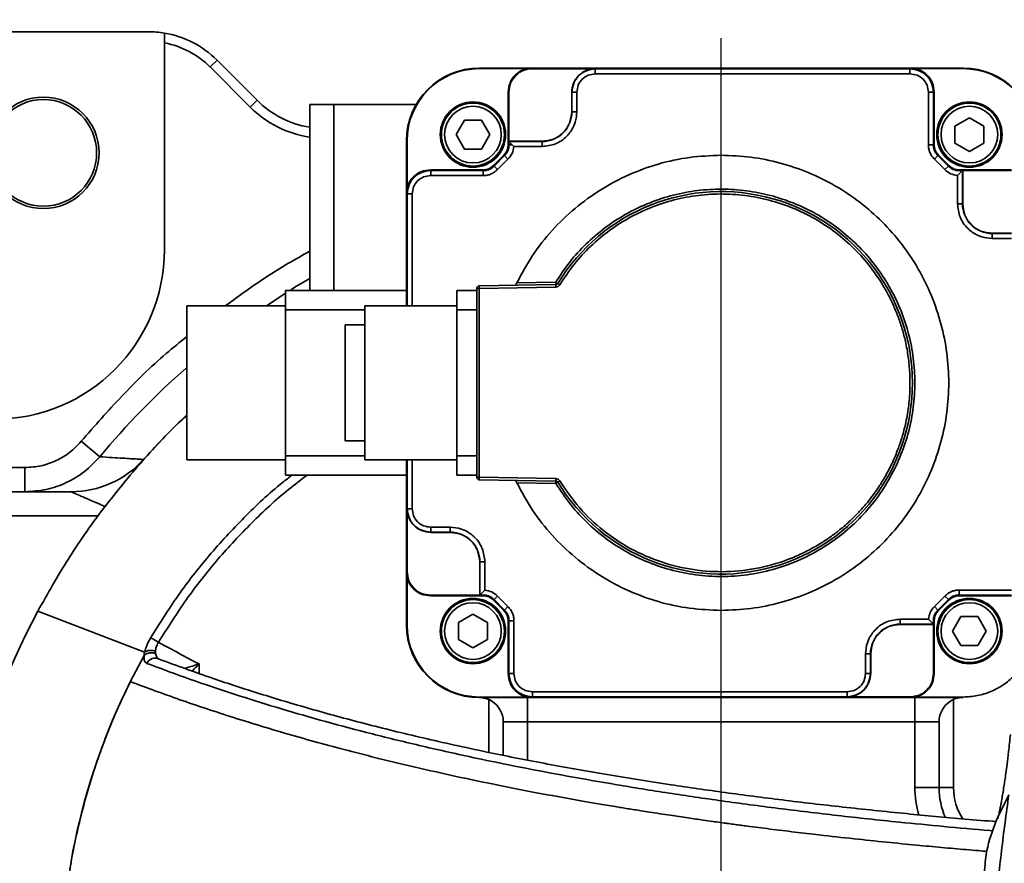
# Model space of a CAD drawing. Header units: millimetres. Extents: x -8713 to 3261, y -18743 to -8704.
# Tile 6 of 133: x -4370 to -4167, y -14934 to -14760. Entities that reach past the tile are written whole.
import ezdxf

# ---------------------------------------------------------------- set-up
doc = ezdxf.new("R2010")
doc.units = ezdxf.units.MM
doc.header["$LTSCALE"] = 10
doc.header["$PDSIZE"] = -1
doc.linetypes.add('CENTER', pattern=[50.8, 31.75, -6.35, 6.35, -6.35])
doc.layers.get('Defpoints').update_dxf_attribs({"true_color": 0x5e5e5e})
doc.layers.add('2细线层', color=4, linetype='Continuous', lineweight=13)
doc.layers.add('细实线层', color=7, linetype='Continuous')
doc.dimstyles.new('ISO-25', dxfattribs={"dimscale": 20, "dimtxt": 4, "dimasz": 3.05, "dimexe": 3, "dimexo": 0.625, "dimtad": 1, "dimdec": 0, "dimtxsty": 'Standard', "dimcen": 2.5, "dimclrd": 1, "dimclre": 1, "dimclrt": 4, "dimadec": 1, "dimazin": 2, "dimtfac": 1, "dimtdec": 0, "dimtmove": 0, "dimatfit": 0, "dimfxl": 1, "dimarcsym": 0})

# ---------------------------------------------------------------- blocks, each defined once
blk = doc.blocks.new('*U86')
at = {"color": 0, "linetype": 'CENTER', "transparency": 16777216}
blk.add_line((0, 12.3), (0, 193.68), dxfattribs=at)
blk = doc.blocks.new('A$C478771F7')
at = {"layer": '细实线层', "linetype": 'Continuous', "lineweight": 35}
for p, q in [((-118.28, 195), (-170, 195)), ((-115, 150), (-115, 192.7)), ((-104.14, 189.14), (-105.56, 187.73)), ((-104.14, 189.14), (-95.86, 180.86)), ((-97.27, 179.44), (-105.56, 187.73)), ((50, 187.5), (-50, 187.5)), ((-39.57, 187.39), (-50, 187.39)), ((-39, 187.38), (-39, 187.5)), ((39, 187.5), (-39, 187.5)), ((-26, 187.38), (-39, 187.38)), ((-26, 187.33), (-26, 187.38)), ((-26, 186.31), (-26, 187.33)), ((39, 187.33), (-26, 187.33)), ((39, 187.5), (39, 187.33)), ((39, 187.33), (39, 186.31)), ((50, 187.39), (39.57, 187.39)), ((39, 186.31), (-26, 186.31)), ((-44, 171.67), (-44, 182.5)), ((-44, 182.5), (-43.88, 182.5)), ((-43.88, 172.38), (-43.88, 182.5)), ((-30.88, 182.5), (-30.83, 182.5)), ((-30.88, 182.5), (-30.88, 178.5)), ((-30.83, 178.5), (-30.83, 182.5)), ((-30.83, 182.5), (-29.81, 182.5)), ((-29.81, 178.5), (-29.81, 182.5)), ((42.81, 182.5), (42.81, 171.67)), ((42.81, 182.5), (43.83, 182.5)), ((43.83, 171.67), (43.83, 182.5)), ((43.83, 182.5), (44, 182.5)), ((44, 171.67), (44, 182.5)), ((-95.86, 180.86), (-97.27, 179.44)), ((-85, 141.55), (-85, 180)), ((-85, 180), (-80, 180)), ((-62.99, 180), (-80, 180)), ((-80, 180), (-80, 141.55)), ((-30.88, 178.5), (-30.83, 178.5)), ((-29.81, 178.5), (-30.83, 178.5)), ((48.27, 175.5), (51.27, 177.23)), ((51.27, 177.23), (54.27, 175.5)), ((-54.73, 173.77), (-53, 176.77)), ((-53, 176.77), (-49.53, 176.77)), ((-49.53, 176.77), (-47.8, 173.77)), ((48.27, 172.03), (48.27, 175.5)), ((54.27, 175.5), (54.27, 172.03)), ((-53, 170.77), (-54.73, 173.77)), ((-47.8, 173.77), (-49.53, 170.77)), ((-65, 172.5), (-65, 161.68)), ((-64.89, 172.5), (-64.89, 162.07)), ((-44, 171.67), (-43.83, 171.67)), ((-43.83, 172.33), (-43.88, 172.38)), ((-37, 172.38), (-43.88, 172.38)), ((-43.83, 172.33), (-43.17, 171.67)), ((-37, 172.33), (-43.83, 172.33)), ((-43.83, 171.67), (-43.83, 172.33)), ((-43.17, 171.67), (-43.83, 171.67)), ((-42.82, 171.31), (-43.17, 171.67)), ((-42.82, 171.31), (-37, 171.31)), ((-37, 172.38), (-37, 172.33)), ((-37, 171.31), (-37, 172.33)), ((42.81, 171.67), (43.83, 171.67)), ((44, 171.67), (43.83, 171.67)), ((51.27, 170.3), (48.27, 172.03)), ((54.27, 172.03), (51.27, 170.3)), ((-49.53, 170.77), (-53, 170.77)), ((-44.88, 169.55), (-47.05, 167.38)), ((-46.92, 167.26), (-44.76, 169.42)), ((-44.76, 169.42), (-44.88, 169.55)), ((-44.04, 168.7), (-44.76, 169.42)), ((44.04, 168.7), (44.76, 169.42)), ((44.88, 169.55), (44.76, 169.42)), ((44.76, 169.42), (46.92, 167.26)), ((47.05, 167.38), (44.88, 169.55)), ((-46.92, 167.26), (-47.05, 167.38)), ((-46.2, 166.54), (-46.92, 167.26)), ((-46.2, 166.54), (-44.04, 168.7)), ((44.04, 168.7), (46.2, 166.54)), ((46.2, 166.54), (46.92, 167.26)), ((46.92, 167.26), (47.05, 167.38)), ((-60, 166.33), (-60, 166.5)), ((-49.17, 166.5), (-60, 166.5)), ((-60, 165.31), (-60, 166.33)), ((-60, 166.33), (-49.17, 166.33)), ((-60, 165.31), (-49.17, 165.31)), ((-49.17, 166.33), (-49.17, 166.5)), ((-49.17, 165.31), (-49.17, 166.33)), ((48.81, 165.32), (49.17, 165.67)), ((48.81, 165.32), (48.81, 159.5)), ((49.17, 166.5), (49.17, 166.33)), ((60, 166.5), (49.17, 166.5)), ((49.77, 166.32), (49.17, 166.33)), ((49.17, 165.67), (49.77, 166.32)), ((49.83, 166.33), (49.77, 166.32)), ((49.83, 166.33), (49.88, 166.38)), ((49.83, 166.33), (49.83, 159.5)), ((49.88, 166.38), (60, 166.38)), ((49.88, 166.38), (49.88, 159.5)), ((-65, 138.37), (-65, 161.5)), ((-65, 161.5), (-64.83, 161.5)), ((-64.83, 161.5), (-63.81, 161.5)), ((-64.83, 138.37), (-64.83, 161.5)), ((-63.81, 138.37), (-63.81, 161.5)), ((48.81, 159.5), (49.83, 159.5)), ((49.83, 159.5), (49.88, 159.5)), ((56, 153.33), (56, 153.38)), ((56, 153.38), (60, 153.38)), ((56, 152.31), (56, 153.33)), ((56, 153.33), (60, 153.33)), ((56, 152.31), (60, 152.31)), ((-34.17, 142.79), (-50.01, 142.51)), ((-50.01, 142.51), (-50, 142.01)), ((-34.18, 143.29), (-42.22, 143.14)), ((-93.95, 138.37), (-90.08, 140.92)), ((-65, 141.55), (-90, 141.55)), ((-50.5, 141.55), (-54.59, 141.55)), ((-50.5, 102.99), (-50.5, 142.01)), ((-50, 142.01), (-34.16, 142.29)), ((-50, 102.99), (-50, 142.01)), ((-90, 138.37), (-110.4, 138.37)), ((-54.59, 138.37), (-73.64, 138.37)), ((-90, 107.45), (-90, 137.55)), ((-90, 137.55), (-73.64, 137.55)), ((-54.59, 137.55), (-50.5, 137.55)), ((-54.59, 107.42), (-54.59, 137.55)), ((-73.64, 134.5), (-77.7, 134.5)), ((-77.7, 134.5), (-77.7, 110.5)), ((-128.36, 107.22), (-132.19, 110.42)), ((-73.64, 110.5), (-77.7, 110.5)), ((-119.33, 106.67), (-119.33, 106.67)), ((-110.4, 106.63), (-90, 106.63)), ((-73.64, 107.45), (-90, 107.45)), ((-73.64, 106.63), (-54.59, 106.63)), ((-65, 83.5), (-65, 106.63)), ((-64.83, 96.5), (-64.83, 106.63)), ((-63.81, 96.5), (-63.81, 106.63)), ((-50.5, 107.42), (-54.59, 107.42)), ((-143.8, 105), (-198, 105)), ((-143.8, 105), (-143.8, 100)), ((-65, 103.45), (-90, 103.45)), ((-50.5, 103.42), (-54.59, 103.42)), ((-50, 102.99), (-50.01, 102.49)), ((-34.17, 102.21), (-50.01, 102.49)), ((-34.16, 102.71), (-50, 102.99)), ((-42.22, 101.86), (-34.18, 101.71)), ((-134.24, 100), (-230, 100)), ((-134.24, 100), (-134.24, 100)), ((-64.88, 96.5), (-64.83, 96.5)), ((-64.88, 83.5), (-64.88, 96.5)), ((-63.81, 96.5), (-64.83, 96.5)), ((-230, 95), (-128.68, 95)), ((-56, 92.69), (-60, 92.69)), ((-60, 91.67), (-60, 92.69)), ((-56, 91.67), (-60, 91.67)), ((-60, 91.62), (-60, 91.67)), ((-60, 91.62), (-56, 91.62)), ((-56, 92.69), (-56, 91.67)), ((-56, 91.62), (-56, 91.67)), ((-49.83, 85.5), (-49.88, 85.5)), ((-49.88, 85.5), (-49.88, 78.62)), ((-48.81, 85.5), (-49.83, 85.5)), ((-49.83, 78.67), (-49.83, 85.5)), ((-48.81, 79.68), (-48.81, 85.5)), ((-65, 83.5), (-64.88, 83.5)), ((-65, 83.32), (-65, 72.5)), ((-64.89, 82.93), (-64.89, 72.5)), ((-49.17, 79.33), (-49.77, 78.68)), ((-48.81, 79.68), (-49.17, 79.33)), ((60, 79.69), (49.17, 79.69)), ((49.17, 79.69), (49.17, 78.67)), ((-60, 78.5), (-60, 78.62)), ((-49.88, 78.62), (-60, 78.62)), ((-60, 78.5), (-49.17, 78.5)), ((-49.88, 78.62), (-49.83, 78.67)), ((-49.77, 78.68), (-49.83, 78.67)), ((-49.17, 78.67), (-49.77, 78.68)), ((-49.17, 78.5), (-49.17, 78.67)), ((-46.92, 77.74), (-47.05, 77.62)), ((-47.05, 77.62), (-44.88, 75.45)), ((-46.2, 78.46), (-46.92, 77.74)), ((-44.76, 75.58), (-46.92, 77.74)), ((-44.04, 76.3), (-46.2, 78.46)), ((46.2, 78.46), (44.04, 76.3)), ((46.92, 77.74), (44.76, 75.58)), ((44.88, 75.45), (47.05, 77.62)), ((46.2, 78.46), (46.92, 77.74)), ((47.05, 77.62), (46.92, 77.74)), ((60, 78.67), (49.17, 78.67)), ((49.17, 78.67), (49.17, 78.5)), ((49.17, 78.5), (60, 78.5)), ((-119.09, 66.87), (-141.15, 75.34)), ((-44.88, 75.45), (-44.76, 75.58)), ((-44.04, 76.3), (-44.76, 75.58)), ((44.04, 76.3), (44.76, 75.58)), ((44.76, 75.58), (44.88, 75.45)), ((-54.27, 72.97), (-51.27, 74.7)), ((-51.27, 74.7), (-48.27, 72.97)), ((-43.83, 73.33), (-44, 73.33)), ((-44, 73.33), (-44, 62.5)), ((-42.81, 73.33), (-43.83, 73.33)), ((-43.83, 62.5), (-43.83, 73.33)), ((-42.81, 62.5), (-42.81, 73.33)), ((42.82, 73.69), (37, 73.69)), ((37, 73.69), (37, 72.67)), ((42.82, 73.69), (43.17, 73.33)), ((43.17, 73.33), (43.82, 72.73)), ((43.82, 72.73), (43.83, 73.33)), ((44, 73.33), (43.83, 73.33)), ((44, 73.33), (44, 62.5)), ((47.8, 71.23), (49.53, 74.23)), ((49.53, 74.23), (53, 74.23)), ((53, 74.23), (54.73, 71.23)), ((-54.27, 69.5), (-54.27, 72.97)), ((-48.27, 72.97), (-48.27, 69.5)), ((43.83, 72.67), (37, 72.67)), ((37, 72.67), (37, 72.62)), ((37, 72.62), (43.88, 72.62)), ((43.83, 72.67), (43.82, 72.73)), ((43.88, 72.62), (43.83, 72.67)), ((43.88, 72.62), (43.88, 62.5)), ((49.53, 68.23), (47.8, 71.23)), ((54.73, 71.23), (53, 68.23)), ((-51.27, 67.77), (-54.27, 69.5)), ((-48.27, 69.5), (-51.27, 67.77)), ((53, 68.23), (49.53, 68.23)), ((-122.05, 60.78), (-119.21, 66.17)), ((-116.85, 67.08), (-116.84, 66.62)), ((29.81, 66.5), (29.81, 62.5)), ((29.81, 66.5), (30.83, 66.5)), ((30.83, 66.5), (30.83, 62.5)), ((30.83, 66.5), (30.88, 66.5)), ((30.88, 66.5), (30.88, 62.5)), ((-107.83, 64.43), (-107.83, 62.48)), ((-44, 62.5), (-43.83, 62.5)), ((-42.81, 62.5), (-43.83, 62.5)), ((30.83, 62.5), (29.81, 62.5)), ((30.88, 62.5), (30.83, 62.5)), ((44, 62.5), (43.88, 62.5)), ((-50, 57.61), (-39.57, 57.61)), ((-50, 57.5), (50, 57.5)), ((-48, 46.17), (-48, 57.09)), ((-40, 57.5), (-40, 52.5)), ((26, 58.69), (-39, 58.69)), ((-39, 57.67), (-39, 58.69)), ((26, 57.67), (-39, 57.67)), ((-39, 57.5), (-39, 57.67)), ((-39, 57.5), (39, 57.5)), ((26, 58.69), (26, 57.67)), ((26, 57.62), (26, 57.67)), ((39, 57.62), (26, 57.62)), ((39, 57.5), (39, 57.62)), ((39.57, 57.61), (50, 57.61)), ((40, 57.5), (40, 52.5)), ((48, 57.11), (48, 38.89)), ((-40, 52.5), (-45, 52.5)), ((-45, 45.58), (-45, 52.5)), ((40, 52.5), (-40, 52.5)), ((-40, 52.5), (-40, 44.59)), ((45, 52.5), (40, 52.5)), ((40, 38.89), (40, 52.5)), ((45, 52.5), (45, 38.89)), ((40, 38.89), (45, 38.89)), ((48, 38.89), (45, 38.89))]:
    blk.add_line(p, q, dxfattribs=at)
at = {"layer": '细实线层', "linetype": 'Continuous', "lineweight": 35, "flags": 128}
for points in [[(-88.86, 141.7), (-87.69, 142.43), (-85, 144.05)], [(-110.44, 115.85), (-114.15, 112.19), (-119.33, 106.67)], [(-117.84, 69.87), (-117.73, 69.81), (-117.59, 69.72), (-117.42, 69.62), (-117.21, 69.5), (-116.99, 69.36), (-116.74, 69.22), (-116.49, 69.07), (-116.23, 68.91)]]:
    blk.add_lwpolyline(points, dxfattribs=at)
at = {"layer": '细实线层', "linetype": 'Continuous', "lineweight": 35}
for centre, radius in [((-140, 170), 11.5), ((-140, 170), 11), ((-51.27, 173.77), 6.75), ((-51.27, 173.77), 6.5), ((-51.27, 173.77), 5.85), ((51.27, 173.77), 6.75), ((51.27, 173.77), 6.5), ((51.27, 173.77), 5.85), ((-51.27, 71.23), 6.75), ((-51.27, 71.23), 6.5), ((51.27, 71.23), 6.75), ((51.27, 71.23), 6.5), ((-51.27, 71.23), 5.85), ((51.27, 71.23), 5.85)]:
    blk.add_circle(centre, radius, dxfattribs=at)
for centre, radius, start, end in [((-118.28, 175), 20, 80.5484, 90), ((-118.28, 175), 20, 45, 80.5484), ((-118.28, 175), 18, 45, 79.4869), ((-50, 172.5), 15, 90, 180), ((-50, 172.5), 14.89, 90, 180), ((39, 182.5), 4.83, 360, 90), ((50, 172.5), 15, 0, 90), ((50, 172.5), 14.89, 360, 90), ((-81.72, 195), 22, 225, 261.4145), ((-81.72, 195), 20, 225, 260.5484), ((-37, 178.5), 6.17, 270, 360), ((-47, 171.67), 3, 315, 0), ((47, 171.67), 3, 180, 225), ((-60, 161.5), 4.83, 90, 180), ((0, 122.5), 39.5, 211.3071, 148.6929), ((56, 159.5), 6.17, 180, 270), ((-150, 150), 35, 270, 0), ((0, 0), 167.26, 131.3518, 140.1275), ((-134.24, 120), 20, 270.0015, 318.2042), ((-134.24, 120), 20, 270.0003, 318.2092), ((-56, 85.5), 6.17, 360, 90), ((49.17, 75.5), 3, 90, 135), ((0, 0), 160, 151.9076, 212.8945), ((-47, 73.33), 3, 360, 45), ((47, 73.33), 3, 135, 180), ((-50, 72.5), 15, 180, 270), ((-50, 72.5), 14.89, 180, 270), ((37, 66.5), 6.17, 90, 180), ((-116.94, 63.74), 1.9, 62.5098, 154.5548), ((-39, 62.5), 4.83, 180, 270), ((0, 0), 136.34, 153.5274, 182.8696), ((-50, 52.5), 5, 0, 57.9608), ((50, 52.5), 5, 122.0392, 180), ((60, 38.89), 20, 180, 196.3095), ((60, 38.89), 15, 180, 204.3147), ((60, 38.89), 12, 179.9986, 212.9484)]:
    blk.add_arc(centre, radius, start, end, dxfattribs=at)
for points, knots in [([(-115, 192.7), (-115, 192.93), (-115, 193.39), (-115, 194.01), (-115, 194.46), (-115, 194.7), (-115, 194.72), (-115, 194.73)], [0, 0, 0, 0, 0.2189816, 0.4380359, 0.6550983, 0.8689744, 1, 1, 1, 1]), ([(-44, 182.5), (-43.92, 183.16), (-43.77, 184.47), (-42.62, 186.12), (-40.97, 187.27), (-39.66, 187.42), (-39, 187.5)], [0, 0, 0, 0, 0.2499934, 0.4999911, 0.7499933, 1, 1, 1, 1]), ([(-37, 171.31), (-36.06, 171.41), (-34.18, 171.63), (-32.4, 172.88), (-31.36, 174), (-30.7, 174.94), (-29.98, 176.48), (-29.87, 177.77), (-29.81, 178.5)], [0, 0, 0, 0, 0.249499, 0.498998, 0.555212, 0.657549, 0.805877, 1, 1, 1, 1]), ([(-44.04, 168.7), (-43.72, 169.08), (-43.08, 169.84), (-42.91, 170.82), (-42.82, 171.31)], [0, 0, 0, 0, 0.500001, 1, 1, 1, 1]), ([(47.05, 167.38), (47.19, 167.25), (47.49, 166.99), (48.01, 166.71), (48.58, 166.53), (48.97, 166.51), (49.17, 166.5)], [0, 0, 0, 0, 0.25, 0.5, 0.75, 1, 1, 1, 1]), ([(-65, 161.5), (-64.92, 162.16), (-64.77, 163.47), (-63.62, 165.12), (-61.97, 166.27), (-60.66, 166.42), (-60, 166.5)], [0, 0, 0, 0, 0.25, 0.5, 0.75, 1, 1, 1, 1]), ([(36.15, 105.37), (36.81, 106.92), (38.15, 110.03), (39.39, 114.95), (40.03, 119.99), (40.03, 125.06), (39.39, 130.09), (38.11, 135), (36.23, 139.71), (33.76, 144.15), (30.76, 148.24), (27.27, 151.92), (23.33, 155.12), (19.04, 157.81), (14.42, 159.93), (9.58, 161.44), (4.59, 162.35), (-0.48, 162.6), (-5.53, 162.23), (-10.51, 161.21), (-15.31, 159.57), (-19.86, 157.35), (-24.1, 154.56), (-27.95, 151.26), (-31.39, 147.52), (-33.25, 144.7), (-34.18, 143.29)], [0, 0, 0, 0, 0.041748, 0.083426, 0.124961, 0.166803, 0.208339, 0.250024, 0.291765, 0.333308, 0.375122, 0.416683, 0.458307, 0.500106, 0.541612, 0.583428, 0.62503, 0.666605, 0.708435, 0.74995, 0.791719, 0.833372, 0.87492, 0.916761, 0.958288, 1, 1, 1, 1]), ([(-33.32, 142.77), (-32.38, 144.19), (-30.49, 147.05), (-26.98, 150.81), (-23.05, 154.1), (-18.7, 156.86), (-14.03, 159.01), (-9.12, 160.54), (-4.05, 161.4), (1.08, 161.6), (6.19, 161.12), (11.2, 159.97), (16.02, 158.19), (20.54, 155.78), (24.72, 152.81), (28.48, 149.32), (31.74, 145.35), (34.02, 141.71), (35.53, 138.65), (36.51, 136.29), (37.34, 133.87), (37.92, 131.71), (38.32, 129.82), (38.59, 128.23), (38.8, 126.62), (38.93, 125.01), (39, 123.31), (39, 121.55), (38.92, 119.72), (38.75, 117.91), (38.49, 116.1), (38.18, 114.46), (37.83, 112.97), (37.54, 111.9), (37.29, 111.06), (37.11, 110.52), (36.98, 110.12), (36.91, 109.91), (36.77, 109.49), (36.47, 108.67), (35.94, 107.32), (35.5, 106.34), (35.24, 105.8)], [0, 0, 0, 0, 0.0433303, 0.0864762, 0.1298718, 0.1729662, 0.2163582, 0.2597286, 0.3029654, 0.3463255, 0.3893985, 0.4327493, 0.4760128, 0.5192, 0.5622935, 0.6053807, 0.6489253, 0.6921118, 0.7136909, 0.7353418, 0.7569237, 0.7784024, 0.7920592, 0.8057009, 0.8193515, 0.8330352, 0.8467756, 0.8623001, 0.8777325, 0.8931064, 0.9084557, 0.9238146, 0.9354533, 0.9471482, 0.9520615, 0.9576555, 0.9614405, 0.9626265, 0.9633415, 0.9727579, 0.9847333, 1, 1, 1, 1]), ([(48.81, 159.5), (48.91, 158.56), (49.13, 156.68), (50.38, 154.9), (51.5, 153.86), (52.44, 153.2), (53.98, 152.48), (55.27, 152.37), (56, 152.31)], [0, 0, 0, 0, 0.249499, 0.498998, 0.555212, 0.657549, 0.805877, 1, 1, 1, 1]), ([(-102.43, 138.37), (-99.62, 140.44), (-94.02, 144.55), (-88, 147.99), (-85, 149.7)], [0, 0, 0, 0, 0.5026281, 1, 1, 1, 1]), ([(-42.47, 142.64), (-42.47, 142.64), (-42.46, 142.65), (-42.45, 142.68), (-42.4, 142.78), (-42.32, 142.94), (-42.26, 143.08), (-42.22, 143.14)], [0, 0, 0, 0, 0.116844, 0.232624, 0.469092, 0.730654, 1, 1, 1, 1]), ([(-33.75, 143.03), (-33.77, 142.99), (-33.82, 142.92), (-33.92, 142.85), (-34.04, 142.8), (-34.13, 142.79), (-34.17, 142.79)], [0, 0, 0, 0, 0.25, 0.5, 0.75, 1, 1, 1, 1]), ([(-34.16, 142.29), (-34.16, 142.35), (-34.16, 142.48), (-34.16, 142.65), (-34.17, 142.76), (-34.17, 142.78), (-34.17, 142.79)], [0, 0, 0, 0, 0.25, 0.5, 0.750001, 1, 1, 1, 1]), ([(-34.16, 142.29), (-34.07, 142.29), (-33.91, 142.31), (-33.67, 142.41), (-33.47, 142.56), (-33.37, 142.7), (-33.32, 142.77)], [0, 0, 0, 0, 0.249865, 0.499991, 0.749865, 1, 1, 1, 1]), ([(-33.75, 143.03), (-33.74, 143.02), (-33.73, 143.01), (-33.63, 142.95), (-33.49, 142.87), (-33.38, 142.8), (-33.32, 142.77)], [0, 0, 0, 0, 0.249999, 0.5, 0.75, 1, 1, 1, 1]), ([(-132.19, 110.42), (-129.42, 113.58), (-123.87, 119.91), (-116.52, 127.09), (-111.83, 130.89), (-110.4, 132.05)], [0, 0, 0, 0, 0.41047, 0.820932, 1, 1, 1, 1]), ([(-141.15, 75.34), (-139.13, 78.94), (-135.08, 86.13), (-127.98, 96.29), (-120.13, 105.85), (-114.2, 112.31), (-110.77, 115.42), (-110.4, 115.75)], [0, 0, 0, 0, 0.24264, 0.485279, 0.727919, 0.970558, 1, 1, 1, 1]), ([(-132.19, 110.42), (-132.95, 109.62), (-134.48, 108.02), (-137.35, 106.34), (-140.49, 105.21), (-142.69, 105.07), (-143.8, 105)], [0, 0, 0, 0, 0.25066, 0.499937, 0.74927, 1, 1, 1, 1]), ([(-128.36, 107.22), (-129.38, 106.16), (-131.4, 104.02), (-135.22, 101.77), (-139.4, 100.28), (-142.33, 100.09), (-143.8, 100)], [0, 0, 0, 0, 0.249992, 0.499817, 0.749969, 1, 1, 1, 1]), ([(-119.33, 106.67), (-119.45, 106.68), (-119.7, 106.69), (-120.6, 106.75), (-121.89, 106.83), (-123.61, 106.94), (-125.71, 107.06), (-127.47, 107.17), (-128.36, 107.22)], [0, 0, 0, 0, 0.164655, 0.331315, 0.499997, 0.662315, 0.828977, 1, 1, 1, 1]), ([(35.24, 105.8), (34.78, 104.87), (33.96, 103.24), (32.65, 101.13), (31.44, 99.39), (30.24, 97.84), (29.15, 96.57), (28.21, 95.56), (27.38, 94.71), (26.43, 93.81), (25.38, 92.87), (23.99, 91.73), (22.27, 90.45), (20, 88.98), (17.43, 87.56), (13.4, 85.75), (7.97, 84.11), (1.11, 83.31), (-5.74, 83.72), (-12.43, 85.32), (-18.73, 88.05), (-24.43, 91.87), (-29.47, 96.56), (-32.04, 100.34), (-33.32, 102.23)], [0, 0, 0, 0, 0.036978, 0.065313, 0.08862, 0.112978, 0.135173, 0.148624, 0.162202, 0.177751, 0.195182, 0.212653, 0.242159, 0.27175, 0.309355, 0.346888, 0.429675, 0.511131, 0.592658, 0.673943, 0.75571, 0.836833, 0.918431, 1, 1, 1, 1]), ([(-34.18, 101.71), (-33.18, 100.22), (-31.21, 97.22), (-27.49, 93.29), (-23.34, 89.86), (-18.75, 87.02), (-13.82, 84.84), (-8.64, 83.32), (-3.31, 82.52), (2.08, 82.43), (7.44, 83.07), (12.66, 84.43), (17.66, 86.47), (22.33, 89.17), (26.6, 92.46), (30.38, 96.31), (33.66, 100.6), (35.32, 103.78), (36.15, 105.37)], [0, 0, 0, 0, 0.062559, 0.124886, 0.187644, 0.249928, 0.312602, 0.375042, 0.437445, 0.500149, 0.562427, 0.62517, 0.687514, 0.750036, 0.812634, 0.874945, 0.937707, 1, 1, 1, 1]), ([(-117.84, 69.87), (-116, 72.81), (-112.3, 78.69), (-105.82, 86.99), (-98.58, 94.76), (-92.78, 100.26), (-89.27, 102.94), (-88.61, 103.45)], [0, 0, 0, 0, 0.23259, 0.465172, 0.704488, 0.943817, 1, 1, 1, 1]), ([(-85.51, 103.45), (-86.81, 102.47), (-90.84, 99.43), (-97.04, 93.64), (-104.12, 86.07), (-110.61, 77.85), (-114.35, 71.89), (-116.23, 68.91)], [0, 0, 0, 0, 0.105043, 0.325602, 0.54615, 0.773071, 1, 1, 1, 1]), ([(-50.01, 102.49), (-50.07, 102.5), (-50.2, 102.52), (-50.36, 102.63), (-50.48, 102.8), (-50.49, 102.93), (-50.5, 102.99)], [0, 0, 0, 0, 0.25, 0.5, 0.75, 1, 1, 1, 1]), ([(-42.22, 101.86), (-42.26, 101.93), (-42.32, 102.06), (-42.4, 102.23), (-42.45, 102.32), (-42.46, 102.35), (-42.47, 102.36), (-42.47, 102.36)], [0, 0, 0, 0, 0.2783559, 0.5385382, 0.7755698, 0.8875488, 1, 1, 1, 1]), ([(-34.17, 102.21), (-34.17, 102.22), (-34.17, 102.24), (-34.16, 102.35), (-34.16, 102.52), (-34.16, 102.65), (-34.16, 102.71)], [0, 0, 0, 0, 0.25, 0.5, 0.75, 1, 1, 1, 1]), ([(-34.17, 102.21), (-34.13, 102.21), (-34.04, 102.2), (-33.92, 102.15), (-33.82, 102.08), (-33.77, 102.01), (-33.75, 101.97)], [0, 0, 0, 0, 0.25, 0.5, 0.75, 1, 1, 1, 1]), ([(-33.32, 102.23), (-33.37, 102.3), (-33.47, 102.44), (-33.67, 102.59), (-33.91, 102.69), (-34.07, 102.71), (-34.16, 102.71)], [0, 0, 0, 0, 0.249865, 0.499991, 0.749865, 1, 1, 1, 1]), ([(-134.24, 100), (-134.21, 99.99), (-134.16, 99.96), (-133.62, 99.73), (-132.7, 99.32), (-131.54, 98.81), (-130.44, 98.33), (-129.32, 97.84), (-128.22, 97.37), (-127.56, 97.09), (-127.23, 96.96)], [0, 0, 0, 0, 0.073556, 0.155179, 0.359795, 0.476643, 0.613017, 0.769553, 0.884431, 1, 1, 1, 1]), ([(-48.81, 85.5), (-48.91, 86.44), (-49.13, 88.32), (-50.26, 89.94), (-50.96, 90.63), (-51.07, 90.74), (-51.43, 91.07), (-52.27, 91.7), (-53.84, 92.49), (-55.21, 92.62), (-56, 92.69)], [0, 0, 0, 0, 0.249551, 0.499102, 0.503766, 0.511994, 0.539141, 0.636116, 0.789837, 1, 1, 1, 1]), ([(-47.05, 77.62), (-47.19, 77.75), (-47.49, 78.01), (-48.01, 78.29), (-48.58, 78.47), (-48.97, 78.49), (-49.17, 78.5)], [0, 0, 0, 0, 0.25, 0.5, 0.75, 1, 1, 1, 1]), ([(37, 73.69), (36.06, 73.59), (34.18, 73.37), (32.56, 72.24), (31.87, 71.54), (31.76, 71.43), (31.43, 71.07), (30.8, 70.23), (30.01, 68.66), (29.88, 67.29), (29.81, 66.5)], [0, 0, 0, 0, 0.249551, 0.499102, 0.503766, 0.511994, 0.539141, 0.636116, 0.789837, 1, 1, 1, 1]), ([(-119.09, 66.87), (-118.97, 67.31), (-118.73, 68.19), (-118.2, 69.26), (-117.89, 69.8), (-117.84, 69.87)], [0, 0, 0, 0, 0.462433, 0.927117, 1, 1, 1, 1]), ([(-116.23, 68.91), (-116.25, 68.87), (-116.45, 68.55), (-116.75, 67.9), (-116.82, 67.35), (-116.85, 67.08)], [0, 0, 0, 0, 0.071971, 0.531407, 1, 1, 1, 1]), ([(-116.23, 68.91), (-114.81, 68.15), (-112.01, 66.65), (-109.21, 65.16), (-107.83, 64.43)], [0, 0, 0, 0, 0.508222, 1, 1, 1, 1]), ([(-119.21, 66.17), (-119.21, 66.17), (-119.19, 66.39), (-119.14, 66.63), (-119.09, 66.87)], [0, 0, 0, 0, 0.000595, 1, 1, 1, 1]), ([(-118.66, 64.55), (-118.84, 64.68), (-119.22, 64.95), (-119.21, 65.75), (-119.21, 66.17)], [0, 0, 0, 0, 0.4839942, 1, 1, 1, 1]), ([(-116.84, 66.62), (-116.77, 66.33), (-116.63, 65.78), (-116.25, 65.54), (-116.06, 65.42)], [0, 0, 0, 0, 0.5102671, 1, 1, 1, 1]), ([(-116.06, 65.42), (-112.41, 64.09), (-105.84, 61.68), (-95.37, 58.27), (-85.02, 55.17), (-73.83, 52.12), (-61.72, 49.14), (-49.33, 46.4), (-36.76, 43.9), (-24.11, 41.64), (-11.55, 39.63), (0.74, 37.86), (12.57, 36.33), (25.04, 34.87), (37.68, 33.56), (48.29, 32.56), (54.67, 32.05), (56.81, 31.88)], [0, 0, 0, 0, 0.102253, 0.184384, 0.266607, 0.348822, 0.430969, 0.513036, 0.581385, 0.649766, 0.718092, 0.770952, 0.823886, 0.876799, 0.929628, 0.976377, 1, 1, 1, 1]), ([(56.15, 29.97), (55.93, 29.99), (52.46, 30.27), (45.99, 30.87), (35.39, 31.89), (23.91, 33.13), (11.72, 34.6), (0.12, 36.14), (-11.01, 37.77), (-21.68, 39.49), (-31.91, 41.28), (-41.59, 43.11), (-51.6, 45.17), (-61.82, 47.45), (-72.12, 49.97), (-81.79, 52.53), (-90.9, 55.15), (-99.46, 57.81), (-108.87, 60.93), (-115, 63.2), (-118.66, 64.55)], [0, 0, 0, 0, 0.002325, 0.03759, 0.072856, 0.123869, 0.174957, 0.226065, 0.277104, 0.330079, 0.383098, 0.43613, 0.489123, 0.55699, 0.624884, 0.692762, 0.761261, 0.829776, 0.898281, 1, 1, 1, 1]), ([(-110.77, 63.53), (-110.71, 63.55), (-110.36, 63.66), (-109.45, 63.93), (-108.52, 64.22), (-107.95, 64.39), (-107.84, 64.43), (-107.83, 64.43)], [0, 0, 0, 0, 0.082982, 0.456476, 0.897485, 0.995558, 1, 1, 1, 1]), ([(-107.83, 64.43), (-107.84, 64.42), (-107.92, 64.34), (-108.34, 63.93), (-108.84, 63.42), (-109.21, 63.06), (-109.27, 62.99)], [0, 0, 0, 0, 0.007002, 0.161598, 0.856829, 1, 1, 1, 1]), ([(-44, 62.5), (-43.92, 61.84), (-43.77, 60.53), (-42.62, 58.88), (-40.97, 57.73), (-39.66, 57.58), (-39, 57.5)], [0, 0, 0, 0, 0.25, 0.5, 0.75, 1, 1, 1, 1]), ([(39, 57.5), (39.66, 57.58), (40.97, 57.73), (42.62, 58.88), (43.77, 60.53), (43.92, 61.84), (44, 62.5)], [0, 0, 0, 0, 0.250007, 0.500009, 0.750006, 1, 1, 1, 1]), ([(-136.17, -6.83), (-136.26, -4.24), (-136.43, 0.95), (-136.08, 9.89), (-135.01, 19.96), (-132.87, 31.16), (-129.77, 42.24), (-126.13, 52.17), (-123.26, 58.22), (-122.04, 60.78)], [0, 0, 0, 0, 0.1112461, 0.2228628, 0.3844544, 0.5460478, 0.7122233, 0.8783966, 1, 1, 1, 1]), ([(54.93, 25.73), (54.33, 25.78), (52.88, 25.9), (50.59, 26.09), (48.05, 26.31), (45.5, 26.54), (42.94, 26.78), (39.14, 27.13), (33.93, 27.65), (27.19, 28.35), (20.9, 29.05), (15.12, 29.72), (10.17, 30.33), (6.7, 30.78), (4.74, 31.03), (4.12, 31.12), (3.49, 31.2), (2.86, 31.28), (2.23, 31.37), (1.58, 31.46), (0.77, 31.57), (-0.34, 31.72), (-1.9, 31.93), (-4.11, 32.24), (-7.04, 32.67), (-10.75, 33.21), (-13.98, 33.71), (-16.44, 34.09), (-17.93, 34.33), (-19.28, 34.55), (-20.59, 34.76), (-22.06, 35), (-23.66, 35.27), (-25.4, 35.56), (-27.04, 35.84), (-28.61, 36.12), (-30.09, 36.38), (-34.07, 37.08), (-40.25, 38.24), (-48.25, 39.83), (-55.67, 41.41), (-62.78, 43.01), (-69.66, 44.65), (-76.3, 46.33), (-82.64, 48.02), (-90.95, 50.35), (-100.85, 53.36), (-111.95, 57.05), (-118.68, 59.53), (-122.04, 60.78)], [0, 0, 0, 0, 0.0065, 0.015706, 0.025026, 0.034462, 0.044014, 0.053683, 0.077389, 0.10367, 0.132562, 0.153084, 0.174778, 0.194854, 0.197552, 0.200266, 0.202996, 0.205742, 0.208505, 0.211283, 0.214263, 0.219203, 0.226108, 0.234986, 0.248927, 0.266013, 0.286277, 0.294543, 0.30123, 0.307766, 0.314149, 0.320379, 0.329366, 0.338012, 0.346314, 0.354271, 0.361881, 0.369143, 0.415797, 0.460432, 0.502973, 0.545589, 0.590246, 0.634427, 0.678088, 0.722108, 0.814819, 0.907584, 1, 1, 1, 1]), ([(-49.17, 57.45), (-49.01, 57.42), (-48.71, 57.37), (-48.28, 57.24), (-47.91, 57.08), (-47.58, 56.89), (-47.44, 56.8), (-47.35, 56.74)], [0, 0, 0, 0, 0.184657, 0.342052, 0.500247, 0.686394, 1, 1, 1, 1]), ([(-49.17, 57.44), (-48.99, 57.41), (-48.62, 57.34), (-48.11, 57.16), (-47.71, 56.96), (-47.42, 56.78), (-47.34, 56.73)], [0, 0, 0, 0, 0.236531, 0.468617, 0.847433, 1, 1, 1, 1]), ([(47.35, 56.74), (47.41, 56.78), (47.55, 56.87), (47.83, 57.05), (48.16, 57.19), (48.5, 57.31), (48.83, 57.39), (49.08, 57.43), (49.17, 57.45)], [0, 0, 0, 0, 0.239177, 0.480831, 0.627397, 0.703415, 0.901619, 1, 1, 1, 1]), ([(59.73, 49.86), (59.61, 48.68), (59.39, 46.59), (59.07, 43.92), (58.81, 41.95), (58.6, 40.4), (58.39, 39.02), (58.18, 37.69), (57.96, 36.45), (57.77, 35.37), (57.61, 34.58), (57.46, 33.87), (57.33, 33.32), (57.24, 32.94), (57.17, 32.64), (57.11, 32.44), (57.12, 32.47), (57.12, 32.47)], [0, 0, 0, 0, 0.119421, 0.210411, 0.278593, 0.337744, 0.392779, 0.458307, 0.525036, 0.580535, 0.65289, 0.721682, 0.780462, 0.825842, 0.860468, 0.953211, 1, 1, 1, 1]), ([(59.41, 37.38), (58.37, 35.34), (56.3, 31.27), (54.66, 25.69), (54.43, 22.24), (54.34, 20.8)], [0, 0, 0, 0, 0.368964, 0.737825, 1, 1, 1, 1]), ([(59.41, 37.38), (58.88, 33.53), (57.82, 25.83), (56.72, 14.2), (55.96, 2.53), (55.52, -10.32), (55.46, -24.34), (55.92, -39.53), (56.9, -54.74), (58.06, -64.84), (58.64, -69.9)], [0, 0, 0, 0, 0.1083706, 0.216742, 0.3255529, 0.4343672, 0.5753239, 0.7164439, 0.8581176, 1, 1, 1, 1])]:
    blk.add_open_spline(points, degree=3, knots=knots, dxfattribs=at)
for points in [[(-43.88, 182.5), (-43.8, 183.14), (-43.66, 184.42), (-42.53, 186.03), (-40.92, 187.16), (-39.64, 187.3), (-39, 187.38)], [(-26, 187.38), (-26.64, 187.3), (-27.92, 187.16), (-29.53, 186.03), (-30.66, 184.42), (-30.8, 183.14), (-30.88, 182.5)], [(-30.83, 182.5), (-30.75, 183.13), (-30.61, 184.4), (-29.49, 185.99), (-27.9, 187.11), (-26.63, 187.25), (-26, 187.33)], [(39, 187.5), (39.66, 187.42), (40.97, 187.27), (42.62, 186.12), (43.77, 184.47), (43.92, 183.16), (44, 182.5)], [(-29.81, 182.5), (-29.75, 183), (-29.64, 184), (-28.76, 185.26), (-27.5, 186.14), (-26.5, 186.25), (-26, 186.31)], [(39, 186.31), (39.5, 186.25), (40.5, 186.14), (41.76, 185.26), (42.64, 184), (42.75, 183), (42.81, 182.5)], [(-30.88, 178.5), (-30.97, 177.7), (-31.15, 176.09), (-32.57, 174.07), (-34.59, 172.65), (-36.2, 172.47), (-37, 172.38)], [(-43.83, 171.67), (-43.84, 171.46), (-43.86, 171.04), (-44.05, 170.44), (-44.34, 169.89), (-44.62, 169.58), (-44.76, 169.42)], [(42.81, 171.67), (42.82, 171.39), (42.85, 170.84), (43.11, 170.05), (43.49, 169.32), (43.85, 168.91), (44.04, 168.7)], [(43.83, 171.67), (43.84, 171.46), (43.86, 171.04), (44.05, 170.44), (44.34, 169.89), (44.62, 169.58), (44.76, 169.42)], [(-42.22, 143.14), (-41.18, 145.07), (-39.11, 148.92), (-35.01, 154.07), (-30.29, 158.64), (-24.97, 162.5), (-19.16, 165.59), (-12.99, 167.82), (-6.56, 169.24), (-2.19, 169.41), (0, 169.5)], [(0, 169.5), (2.05, 169.42), (6.15, 169.27), (12.2, 168.02), (18.04, 166.05), (23.57, 163.32), (28.69, 159.89), (33.33, 155.83), (37.39, 151.19), (40.82, 146.07), (43.55, 140.54), (45.53, 134.7), (46.73, 128.65), (47.13, 122.5), (46.73, 116.35), (45.53, 110.3), (43.55, 104.46), (40.82, 98.93), (37.39, 93.81), (33.33, 89.17), (28.69, 85.11), (23.57, 81.68), (18.04, 78.95), (12.2, 76.98), (6.15, 75.73), (2.05, 75.58), (0, 75.5)], [(-47.05, 167.38), (-47.19, 167.25), (-47.49, 166.99), (-48.01, 166.71), (-48.58, 166.53), (-48.97, 166.51), (-49.17, 166.5)], [(-49.17, 166.33), (-48.96, 166.34), (-48.54, 166.36), (-47.94, 166.55), (-47.39, 166.84), (-47.08, 167.12), (-46.92, 167.26)], [(46.92, 167.26), (47.08, 167.12), (47.39, 166.84), (47.94, 166.55), (48.54, 166.36), (48.96, 166.34), (49.17, 166.33)], [(-63.81, 161.5), (-63.75, 162), (-63.64, 163), (-62.76, 164.26), (-61.5, 165.14), (-60.5, 165.25), (-60, 165.31)], [(-49.17, 165.31), (-48.89, 165.32), (-48.34, 165.35), (-47.55, 165.61), (-46.82, 165.99), (-46.41, 166.35), (-46.2, 166.54)], [(46.2, 166.54), (46.58, 166.22), (47.34, 165.58), (48.32, 165.41), (48.81, 165.32)], [(49.88, 159.5), (49.97, 158.7), (50.15, 157.09), (51.57, 155.07), (53.59, 153.65), (55.2, 153.47), (56, 153.38)], [(-50.5, 142.01), (-50.49, 142.07), (-50.48, 142.2), (-50.36, 142.37), (-50.2, 142.48), (-50.07, 142.5), (-50.01, 142.51)], [(-34.18, 143.29), (-34.17, 143.22), (-34.17, 143.09), (-34.17, 142.92), (-34.17, 142.81), (-34.17, 142.79), (-34.17, 142.79)], [(-33.75, 143.03), (-33.75, 143.03), (-33.77, 143.04), (-33.87, 143.1), (-34.01, 143.18), (-34.12, 143.25), (-34.18, 143.29)], [(-90, 141.55), (-90, 141.49), (-90, 141.37), (-90, 140.44), (-90, 139.12), (-90, 138.07), (-90, 137.55)], [(-54.59, 141.55), (-54.59, 141.49), (-54.59, 141.37), (-54.59, 140.44), (-54.59, 139.12), (-54.59, 138.07), (-54.59, 137.55)], [(-50, 142.01), (-50.07, 142.01), (-50.2, 142.01), (-50.36, 142.01), (-50.48, 142.01), (-50.49, 142.01), (-50.5, 142.01)], [(-110.4, 138.37), (-110.4, 138.32), (-110.4, 138.2), (-110.4, 137.25), (-110.4, 135.79), (-110.4, 133.8), (-110.4, 131.38), (-110.4, 128.61), (-110.4, 125.62), (-110.4, 123.54), (-110.4, 122.5)], [(-73.64, 138.37), (-73.64, 138.32), (-73.64, 138.2), (-73.64, 137.25), (-73.64, 135.79), (-73.64, 133.8), (-73.64, 131.38), (-73.64, 128.61), (-73.64, 125.62), (-73.64, 123.54), (-73.64, 122.5)], [(-110.4, 122.5), (-110.4, 121.46), (-110.4, 119.38), (-110.4, 116.39), (-110.4, 113.62), (-110.4, 111.2), (-110.4, 109.21), (-110.4, 107.75), (-110.4, 106.8), (-110.4, 106.68), (-110.4, 106.63)], [(-73.64, 122.5), (-73.64, 121.46), (-73.64, 119.38), (-73.64, 116.39), (-73.64, 113.62), (-73.64, 111.2), (-73.64, 109.21), (-73.64, 107.75), (-73.64, 106.8), (-73.64, 106.68), (-73.64, 106.63)], [(-90, 107.45), (-90, 106.93), (-90, 105.88), (-90, 104.56), (-90, 103.63), (-90, 103.51), (-90, 103.45)], [(-54.59, 107.42), (-54.59, 106.9), (-54.59, 105.85), (-54.59, 104.53), (-54.59, 103.6), (-54.59, 103.48), (-54.59, 103.42)], [(-50.5, 102.99), (-50.49, 102.99), (-50.48, 102.99), (-50.36, 102.99), (-50.2, 102.99), (-50.07, 102.99), (-50, 102.99)], [(0, 75.5), (-2.19, 75.59), (-6.56, 75.76), (-12.99, 77.18), (-19.16, 79.41), (-24.97, 82.5), (-30.29, 86.36), (-35.01, 90.93), (-39.11, 96.08), (-41.18, 99.93), (-42.22, 101.86)], [(-34.17, 102.21), (-34.17, 102.21), (-34.17, 102.19), (-34.17, 102.08), (-34.17, 101.91), (-34.17, 101.78), (-34.18, 101.71)], [(-34.18, 101.71), (-34.12, 101.75), (-34.01, 101.82), (-33.87, 101.9), (-33.77, 101.96), (-33.75, 101.97), (-33.75, 101.97)], [(-33.32, 102.23), (-33.38, 102.2), (-33.49, 102.13), (-33.63, 102.05), (-33.73, 101.99), (-33.74, 101.98), (-33.75, 101.97)], [(-64.88, 96.5), (-64.8, 95.86), (-64.66, 94.58), (-63.53, 92.97), (-61.92, 91.84), (-60.64, 91.7), (-60, 91.62)], [(-64.83, 96.5), (-64.75, 95.87), (-64.61, 94.6), (-63.49, 93.01), (-61.9, 91.89), (-60.63, 91.75), (-60, 91.67)], [(-60, 92.69), (-60.5, 92.75), (-61.5, 92.86), (-62.76, 93.74), (-63.64, 95), (-63.75, 96), (-63.81, 96.5)], [(-49.88, 85.5), (-49.97, 86.3), (-50.15, 87.91), (-51.57, 89.93), (-53.59, 91.35), (-55.2, 91.53), (-56, 91.62)], [(-60, 78.5), (-60.66, 78.58), (-61.97, 78.73), (-63.62, 79.88), (-64.77, 81.53), (-64.92, 82.84), (-65, 83.5)], [(-60, 78.62), (-60.64, 78.7), (-61.92, 78.84), (-63.53, 79.97), (-64.66, 81.58), (-64.8, 82.86), (-64.88, 83.5)], [(-46.2, 78.46), (-46.58, 78.78), (-47.34, 79.42), (-48.32, 79.59), (-48.81, 79.68)], [(49.17, 79.69), (48.89, 79.68), (48.34, 79.65), (47.55, 79.39), (46.82, 79.01), (46.41, 78.65), (46.2, 78.46)], [(-46.92, 77.74), (-47.08, 77.88), (-47.39, 78.16), (-47.94, 78.45), (-48.54, 78.64), (-48.96, 78.66), (-49.17, 78.67)], [(49.17, 78.67), (48.96, 78.66), (48.54, 78.64), (47.94, 78.45), (47.39, 78.16), (47.08, 77.88), (46.92, 77.74)], [(-43.83, 73.33), (-43.84, 73.54), (-43.86, 73.96), (-44.05, 74.56), (-44.34, 75.11), (-44.62, 75.42), (-44.76, 75.58)], [(-42.81, 73.33), (-42.82, 73.61), (-42.85, 74.16), (-43.11, 74.95), (-43.49, 75.68), (-43.85, 76.09), (-44.04, 76.3)], [(44.04, 76.3), (43.72, 75.92), (43.08, 75.16), (42.91, 74.18), (42.82, 73.69)], [(44.76, 75.58), (44.62, 75.42), (44.34, 75.11), (44.05, 74.56), (43.86, 73.96), (43.84, 73.54), (43.83, 73.33)], [(37, 72.62), (36.2, 72.53), (34.59, 72.35), (32.57, 70.93), (31.15, 68.91), (30.97, 67.3), (30.88, 66.5)], [(64.89, 72.5), (64.83, 71.53), (64.72, 69.58), (63.84, 66.77), (62.46, 64.18), (60.59, 61.91), (58.32, 60.04), (55.73, 58.66), (52.92, 57.78), (50.97, 57.67), (50, 57.61)], [(-119.09, 66.87), (-118.96, 66.96), (-118.69, 67.14), (-118.11, 67.25), (-117.48, 67.25), (-117.06, 67.13), (-116.85, 67.08)], [(-119.21, 66.17), (-119.06, 66.29), (-118.78, 66.53), (-118.16, 66.73), (-117.48, 66.78), (-117.05, 66.67), (-116.84, 66.61)], [(-39, 58.69), (-39.5, 58.75), (-40.5, 58.86), (-41.76, 59.74), (-42.64, 61), (-42.75, 62), (-42.81, 62.5)], [(29.81, 62.5), (29.75, 62), (29.64, 61), (28.76, 59.74), (27.5, 58.86), (26.5, 58.75), (26, 58.69)], [(26, 57.67), (26.63, 57.75), (27.9, 57.89), (29.49, 59.01), (30.61, 60.6), (30.75, 61.87), (30.83, 62.5)], [(26, 57.62), (26.64, 57.7), (27.92, 57.84), (29.53, 58.97), (30.66, 60.58), (30.8, 61.86), (30.88, 62.5)], [(43.88, 62.5), (43.8, 61.86), (43.66, 60.58), (42.53, 58.97), (40.92, 57.84), (39.64, 57.7), (39, 57.62)]]:
    blk.add_open_spline(points, degree=3, dxfattribs=at)
at = {"linetype": 'CENTER'}
blk.add_blockref('*U86', (0, 0), dxfattribs=at)
blk = doc.blocks.new('*D233')
at = {"color": 1, "lineweight": -2, "transparency": 16777216}
blk.add_line((-4225.11, -14957.2), (-2473.24, -14518.78), dxfattribs=at)
at = {"color": 1, "lineweight": 20, "transparency": 16777216}
blk.add_solid([(-2475.71, -14508.92), (-2470.77, -14528.64), (-2414.06, -14503.97)], dxfattribs=at)
at = {"layer": 'Defpoints', "color": 0, "lineweight": 20, "transparency": 16777216}
for p in [(-2414.06, -14503.97), (-4225.11, -14957.2)]:
    blk.add_point(p, dxfattribs=at)
at = {"color": 4, "transparency": 16777216, "insert": (-2696.67, -14520.58), "char_height": 80, "width": 121.6084, "attachment_point": 5, "rotation": 14.0503}
blk.add_mtext('{\\fSimHei|b0|i0|c134|p49;R1867}', dxfattribs=at)

msp = doc.modelspace()

# ---------------------------------------------------------------- linework, layer by layer
at = {"layer": '2细线层', "color": 4}
msp.add_circle((-4225.11, -14957.2), 497.19, dxfattribs=at)

# ---------------------------------------------------------------- block references
msp.add_blockref('A$C478771F7', (-4225.11, -14957.2))

# ---------------------------------------------------------------- dimensions: what is measured, and where the dimension line sits
dim = msp.add_radius_dim(center=(-4225.11, -14957.2), mpoint=(-2414.06, -14503.97), text='{\\fSimHei|b0|i0|c134|p49;<>}', dimstyle='ISO-25')
dim.commit()
dim.dimension.update_dxf_attribs({"geometry": '*D233', "text_midpoint": (-2683.92, -14571.5), "dimtype": 164})

doc.saveas('drawing.dxf')
